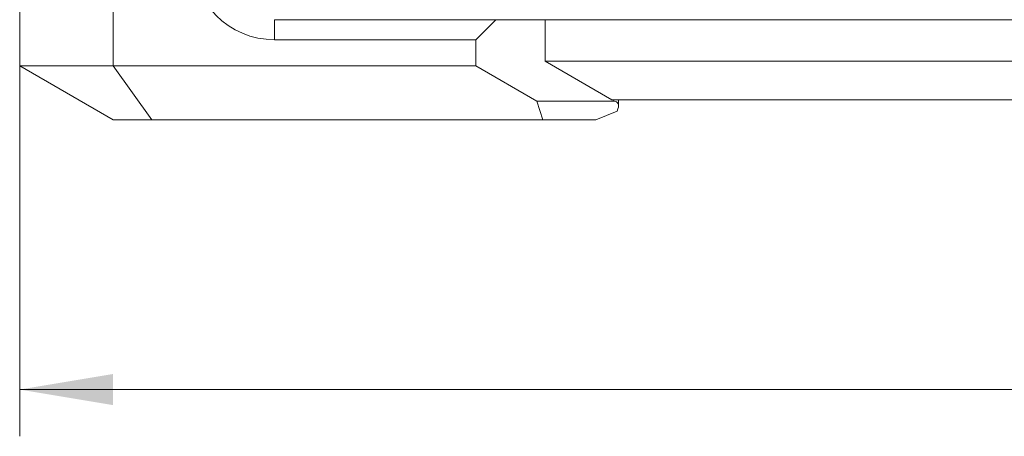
# Model space of a CAD drawing. Header units: millimetres. Extents: x 0 to 841, y 0 to 594.
# Tile 2 of 19: x 109 to 183, y 222 to 253. Entities that reach past the tile are written whole.
import ezdxf

# ---------------------------------------------------------------- set-up
doc = ezdxf.new("R2010")
doc.units = ezdxf.units.MM
doc.layers.get('0').update_dxf_attribs({"lineweight": 18})
doc.layers.add('Default', color=7, linetype='Continuous', lineweight=18)
doc.layers.add('正面保淇1', color=7, linetype='Continuous', lineweight=18)
doc.styles.add('SEACAD_Arial', font='txt', dxfattribs={"width": 0.7})
doc.dimstyles.new('国标', dxfattribs={"dimtxt": 7, "dimasz": 7, "dimexe": 3.5, "dimexo": 0, "dimgap": 1.75, "dimtad": 1, "dimdsep": 46, "dimtxsty": 'SEACAD_Arial', "dimblk": '_CAXARROW', "dimcen": 3.5, "dimdle": 14, "dimadec": 1, "dimazin": 0, "dimtfac": 0.5, "dimtdec": 3, "dimtmove": 0, "dimatfit": 3, "dimfxl": 1, "dimtolj": 1, "dimarcsym": 0})

# ---------------------------------------------------------------- blocks, each defined once
blk = doc.blocks.new('SE5')
at = {"layer": '正面保淇1', "color": 7, "linetype": 'Continuous'}
for p, q in [((109.06, 256.827), (109.06, 249.418)), ((116.06, 256.827), (116.06, 249.418)), ((144.725, 252.877), (128.155, 252.877)), ((128.155, 252.877), (128.155, 251.377)), ((144.725, 252.877), (143.225, 251.377)), ((144.725, 252.877), (148.418, 252.877)), ((329.082, 252.877), (148.418, 252.877)), ((148.418, 249.763), (148.418, 252.877)), ((128.155, 251.377), (143.225, 251.377)), ((143.225, 251.377), (143.225, 249.418)), ((109.06, 249.418), (116.06, 245.377)), ((109.06, 249.418), (116.06, 249.418)), ((116.06, 249.418), (143.225, 249.418)), ((116.06, 249.418), (118.96, 245.377)), ((143.225, 249.418), (147.8, 246.777)), ((329.082, 249.763), (148.418, 249.763)), ((153.418, 246.877), (148.418, 249.763)), ((147.8, 246.777), (153.559, 246.777)), ((148.245, 245.377), (147.8, 246.777)), ((153.418, 246.877), (324.082, 246.877)), ((153.559, 246.777), (153.559, 246.877)), ((153.911, 246.425), (153.911, 246.877)), ((152.228, 245.377), (153.819, 246.036)), ((118.96, 245.377), (116.06, 245.377)), ((148.245, 245.377), (118.96, 245.377)), ((152.228, 245.377), (148.245, 245.377))]:
    blk.add_line(p, q, dxfattribs=at)
blk.add_arc((128.155, 257.577), 6.2, 180, 270, dxfattribs=at)
blk.add_ellipse((152.711, 245.577), major_axis=(-1.109, -1.109), ratio=0.414214, start_param=2.356194, end_param=3.534292, dxfattribs=at)
blk = doc.blocks.new('*X24')
at = {"layer": 'Default', "linetype": 'Continuous'}
for points in [[(116.06, 224.025), (116.06, 226.358), (109.06, 225.192)], [(361.439, 224.025), (368.439, 225.192), (361.439, 226.358)]]:
    blk.add_hatch(color=7, dxfattribs=at).paths.add_polyline_path(points, flags=0)
at = {"layer": 'Default', "color": 7, "linetype": 'Continuous'}
for p, q in [((109.06, 256.827), (109.06, 221.692)), ((368.439, 256.777), (368.439, 221.692)), ((109.06, 225.192), (368.439, 225.192))]:
    blk.add_line(p, q, dxfattribs=at)
at = {"layer": 'Default', "color": 7, "linetype": 'Continuous', "insert": (235.914, 233.942), "char_height": 7, "width": 58.3689, "attachment_point": 1, "style": 'SEACAD_Arial'}
blk.add_mtext('{\\W1;259.38}', dxfattribs=at)
blk = doc.blocks.new('_CAXARROW')
blk.add_hatch(color=0).paths.add_polyline_path([(0, 0), (-1, 0.125), (-1, -0.125)], flags=0)

msp = doc.modelspace()

# ---------------------------------------------------------------- block references
at = {"layer": 'Default'}
msp.add_blockref('SE5', (0, 0), dxfattribs=at)

# ---------------------------------------------------------------- dimensions: what is measured, and where the dimension line sits
at = {"layer": 'Default', "color": 7, "linetype": 'Continuous'}
dim = msp.add_linear_dim(base=(368.439, 225.192), p1=(109.06, 278.627), p2=(368.439, 256.777), dimstyle='国标', override={"dimsah": 1}, dxfattribs=at)
dim.commit()
dim.dimension.update_dxf_attribs({"geometry": '*X24', "text_midpoint": (250.979, 225.192), "dimtype": 160})

doc.saveas('drawing.dxf')
